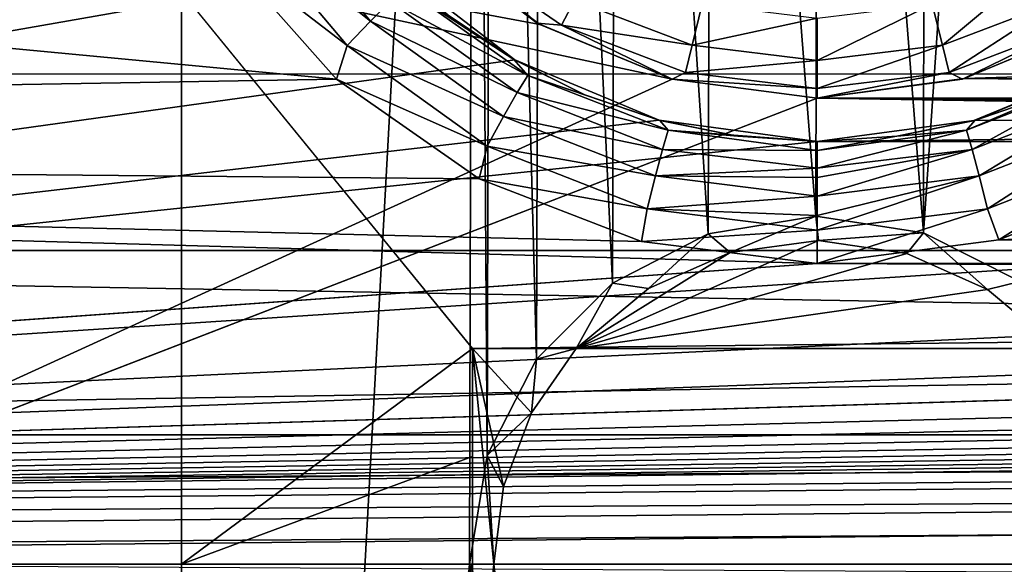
# Model space of a CAD drawing. Header units: metres. Extents: x -95 to 103, y -12 to 12.
# Tile 59 of 256: x -86.05 to -83.77, y 0 to 1.26. Entities that reach past the tile are written whole.
import ezdxf

# ---------------------------------------------------------------- set-up
doc = ezdxf.new("R2010")
doc.units = ezdxf.units.M
doc.layers.add('solid_P74500', color=7, linetype='CONTINUOUS')
doc.layers.add('solid_P74500_01', color=7, linetype='CONTINUOUS')

msp = doc.modelspace()

# ---------------------------------------------------------------- linework, layer by layer
at = {"layer": 'solid_P74500'}
for points in [[(-85.675003, 7.792304, -4.2), (-85.675003, -7.792304, -1.8), (-85.675003, 7.619055, -4.2)], [(-85.675003, 7.792304, -4.2), (-85.675003, 7.792304, -1.8), (-85.675003, -7.792304, -1.8)], [(-84.994942, 4.65, -1.8), (-85.675003, -7.792304, -1.8), (-85.675003, 7.792304, -1.8)], [(-85.675003, 7.619055, -4.2), (-85.675003, -7.792304, -1.8), (-85.675003, 6.889007, -5.312863)], [(-85.675003, 6.889007, -5.312863), (-85.675003, -7.792304, -1.8), (-85.675003, 6.005326, -6.294441)], [(-85.675003, 6.005326, -6.294441), (-85.675003, -7.792304, -1.8), (-85.675003, 4.981923, -7.132235)], [(-85.675003, 4.981923, -7.132235), (-85.675003, -7.792304, -1.8), (-85.675003, 3.840867, -7.806155)], [(-85.006721, 0, -1.8), (-85.675003, -7.792304, -1.8), (-84.994942, 4.65, -1.8)], [(-84.966034, 0.252288, -1.8), (-85.006721, 0, -1.8), (-84.994942, 4.65, -1.8)], [(-84.966034, 0.252288, -1.8), (-84.994942, 4.65, -1.8), (-84.954506, 4.400194, -1.8)], [(-84.851532, 0.475095, -1.8), (-84.966034, 0.252288, -1.8), (-84.954506, 4.400194, -1.8)], [(-84.851532, 0.475095, -1.8), (-84.954506, 4.400194, -1.8), (-84.839775, 4.178985, -1.8)], [(-84.675194, 0.651567, -1.8), (-84.851532, 0.475095, -1.8), (-84.839775, 4.178985, -1.8)], [(-84.675194, 0.651567, -1.8), (-84.839775, 4.178985, -1.8), (-84.663666, 4.004628, -1.8)], [(-84.452858, 0.765777, -1.8), (-84.675194, 0.651567, -1.8), (-84.663666, 4.004628, -1.8)], [(-84.452858, 0.765777, -1.8), (-84.663666, 4.004628, -1.8), (-84.442993, 3.893337, -1.8)], [(-83.9534, 0.767877, -1.8), (-83.950836, 3.895406, -1.8), (-83.731743, 4.007948, -1.8)], [(-83.729462, 0.654936, -1.8), (-83.9534, 0.767877, -1.8), (-83.731743, 4.007948, -1.8)], [(-84.203156, 0.806697, -1.8), (-84.452858, 0.765777, -1.8), (-84.442993, 3.893337, -1.8)], [(-84.203156, 0.806697, -1.8), (-84.442993, 3.893337, -1.8), (-84.196892, 3.855084, -1.8)], [(-83.9534, 0.767877, -1.8), (-84.196892, 3.855084, -1.8), (-83.950836, 3.895406, -1.8)], [(-85.675003, 3.840867, -7.806155), (-85.675003, -7.792304, -1.8), (-85.675003, 2.613127, -8.297921)], [(-83.9534, 0.767877, -1.8), (-84.203156, 0.806697, -1.8), (-84.196892, 3.855084, -1.8)], [(-42.130733, -2.890517, 0.5), (-88, 3.55, 0.5), (-88, -3.55, 0.5)], [(-42.494564, -2.812256, 0.5), (-88, 3.55, 0.5), (-42.130733, -2.890517, 0.5)], [(-43.5, -1.396225, 0.5), (-43.5, 1.396225, 0.5), (-88, 3.55, 0.5)], [(-43.453735, -1.765533, 0.5), (-43.5, -1.396225, 0.5), (-88, 3.55, 0.5)], [(-43.31942, -2.109326, 0.5), (-43.453735, -1.765533, 0.5), (-88, 3.55, 0.5)], [(-43.105709, -2.409473, 0.5), (-43.31942, -2.109326, 0.5), (-88, 3.55, 0.5)], [(-42.825325, -2.648513, 0.5), (-43.105709, -2.409473, 0.5), (-88, 3.55, 0.5)], [(-42.494564, -2.812256, 0.5), (-42.825325, -2.648513, 0.5), (-88, 3.55, 0.5)], [(-85.675003, 2.613127, -8.297921), (-85.675003, -7.792304, -1.8), (-85.675003, 1.326951, -8.597916)], [(92.5, 1.230983, 12.439234), (92.5, 2.45, 12.257548), (-94.018356, 2.100752, 12.322209)], [(-8.2, 0.726812, 9.37156), (-90.699997, 0.726812, 9.37156), (-90.699997, 2.162539, 9.147798)], [(-8.2, 0.726812, 9.37156), (-90.699997, 2.162539, 9.147798), (-8.2, 2.162539, 9.147798)], [(92.5, 1.230983, 12.439234), (-94.018356, 2.100752, 12.322209), (-94.018356, 1.131346, 12.448697)], [(-85.314949, 1.123883, -12.449373), (-94.018356, 0.976875, -12.46177), (-94.018356, 1.947775, -12.347315)], [(-85.585335, 1.429255, -12.41802), (-85.314949, 1.123883, -12.449373), (-94.018356, 1.947775, -12.347315)], [(-92.5, 1.797969, 11.358385), (-17, 0.3, 11.496086), (-90.699997, 0.3, 11.496086)], [(-92.5, 1.797969, 11.358385), (89.300003, 1.232091, 11.4338), (-17, 0.3, 11.496086)], [(-85.413467, 1.68181, -11.376358), (-92.5, 1.797969, -11.358385), (-92.5, 0.112291, -11.499452)], [(-85.189865, 1.390416, -11.415636), (-85.413467, 1.68181, -11.376358), (-92.5, 0.112291, -11.499452)], [(-84.536232, 1.124511, -9.835928), (-87, 0, -9.9), (-87, 1.65327, -9.760979)], [(-84.843704, 1.250829, -9.820663), (-84.536232, 1.124511, -9.835928), (-87, 1.65327, -9.760979)], [(-85.109528, 1.451621, -9.792997), (-84.843704, 1.250829, -9.820663), (-87, 1.65327, -9.760979)], [(-90.699997, 0.3, 10.995909), (-13, 0.3, 10.995909), (-13, 1.617046, 10.880494)], [(-90.699997, 1.617044, 10.880484), (-90.699997, 0.3, 10.995909), (-13, 1.617046, 10.880494)], [(-85.48111, 1.549147, -12.359338), (-85.236221, 1.258679, -12.392918), (-85.548454, 1.508634, -12.398865)], [(-85.190727, 1.3033, -12.332223), (-85.236221, 1.258679, -12.392918), (-85.48111, 1.549147, -12.359338)], [(-85.548454, 1.508634, -12.398865), (-85.290733, 1.202161, -12.432561), (-85.585335, 1.429255, -12.41802)], [(-85.236221, 1.258679, -12.392918), (-85.290733, 1.202161, -12.432561), (-85.548454, 1.508634, -12.398865)], [(-84.849998, 1.254167, -12.7), (-85.109528, 1.451621, -9.792997), (-85.11924, 1.460761, -12.7)], [(-85.046974, 1.423962, -12.814588), (-84.849998, 1.254167, -12.7), (-85.11924, 1.460761, -12.7)], [(-84.849998, 1.254167, -12.7), (-84.843704, 1.250829, -9.820663), (-85.109528, 1.451621, -9.792997)], [(-85.290733, 1.202161, -12.432561), (-85.314949, 1.123883, -12.449373), (-85.585335, 1.429255, -12.41802)], [(-85.046974, 1.423962, -12.814588), (-84.793571, 1.249048, -12.814588), (-84.849998, 1.254167, -12.7)], [(-84.763344, 1.306637, -12.912048), (-84.793571, 1.249048, -12.814588), (-85.046974, 1.423962, -12.814588)], [(-84.901657, 1.168839, -11.440447), (-85.189865, 1.390416, -11.415636), (-92.5, 0.112291, -11.499452)], [(-85.055908, 1.272112, -12.156169), (-85.189865, 1.390416, -11.415636), (-84.901657, 1.168839, -11.440447)], [(-83.909897, 1.203009, -12.912048), (-83.933212, 1.297589, -12.977164), (-83.681923, 1.392889, -12.977164)], [(-83.636658, 1.306637, -12.912048), (-83.909897, 1.203009, -12.912048), (-83.681923, 1.392889, -12.977164)], [(-85, 0.5, -8.68562), (-14.325, 1.327031, -8.597901), (-85.675003, 1.326951, -8.597916)], [(-85.675003, 1.326951, -8.597916), (-85.675003, -7.792304, -1.8), (-85.675003, 0, -8.7)], [(-85, 0.5, -8.68562), (-85.675003, 1.326951, -8.597916), (-85.675003, 0, -8.7)], [(-85.155792, 1.334052, -12.247507), (-84.871384, 1.132338, -12.267323), (-85.190727, 1.3033, -12.332223)], [(-85.155792, 1.334052, -12.247507), (-85.055908, 1.272112, -12.156169), (-84.903587, 1.169642, -12.166055)], [(-85.155792, 1.334052, -12.247507), (-84.903587, 1.169642, -12.166055), (-84.871384, 1.132338, -12.267323)], [(-85, 0.5, -8.68562), (-15, 0.5, -8.68562), (-14.325, 1.327031, -8.597901)], [(-85.190727, 1.3033, -12.332223), (-84.89576, 1.092932, -12.352147), (-85.236221, 1.258679, -12.392918)], [(-84.871384, 1.132338, -12.267323), (-84.89576, 1.092932, -12.352147), (-85.190727, 1.3033, -12.332223)], [(-84.763344, 1.306637, -12.912048), (-84.490105, 1.203009, -12.912048), (-84.793571, 1.249048, -12.814588)], [(-84.763344, 1.306637, -12.912048), (-84.466789, 1.297589, -12.977164), (-84.490105, 1.203009, -12.912048)], [(-83.894333, 1.139861, -12.814588), (-83.909897, 1.203009, -12.912048), (-83.636658, 1.306637, -12.912048)], [(-83.60643, 1.249048, -12.814588), (-83.894333, 1.139861, -12.814588), (-83.636658, 1.306637, -12.912048)], [(-84.490105, 1.203009, -12.912048), (-84.466789, 1.297589, -12.977164), (-84.199997, 1.265195, -12.977164)], [(-84.199997, 1.167785, -12.912048), (-84.199997, 1.265195, -12.977164), (-83.933212, 1.297589, -12.977164)], [(-83.909897, 1.203009, -12.912048), (-84.199997, 1.167785, -12.912048), (-83.933212, 1.297589, -12.977164)], [(-85.236221, 1.258679, -12.392918), (-84.927605, 1.037827, -12.412922), (-85.290733, 1.202161, -12.432561)], [(-84.89576, 1.092932, -12.352147), (-84.927605, 1.037827, -12.412922), (-85.236221, 1.258679, -12.392918)], [(-84.903587, 1.169642, -12.166055), (-85.055908, 1.272112, -12.156169), (-84.901657, 1.168839, -11.440447)], [(-84.490105, 1.203009, -12.912048), (-84.199997, 1.265195, -12.977164), (-84.199997, 1.167785, -12.912048)], [(-84.536469, 1.124296, -12.7), (-84.843704, 1.250829, -9.820663), (-84.849998, 1.254167, -12.7)], [(-84.793571, 1.249048, -12.814588), (-84.536469, 1.124296, -12.7), (-84.849998, 1.254167, -12.7)], [(-84.536469, 1.124296, -12.7), (-84.536232, 1.124511, -9.835928), (-84.843704, 1.250829, -9.820663)], [(-84.793571, 1.249048, -12.814588), (-84.505669, 1.139861, -12.814588), (-84.536469, 1.124296, -12.7)], [(-84.490105, 1.203009, -12.912048), (-84.505669, 1.139861, -12.814588), (-84.793571, 1.249048, -12.814588)], [(-83.863533, 1.124296, -12.7), (-83.894333, 1.139861, -12.814588), (-83.60643, 1.249048, -12.814588)], [(-83.550003, 1.254167, -12.7), (-83.85955, 1.125687, -9.835793), (-83.863533, 1.124296, -12.7)], [(-83.550003, 1.254167, -12.7), (-83.863533, 1.124296, -12.7), (-83.60643, 1.249048, -12.814588)], [(-79.843704, 1.250829, -9.820663), (-83.85955, 1.125687, -9.835793), (-83.549072, 1.254951, -9.820137)], [(-83.550003, 1.254167, -12.7), (-83.549072, 1.254951, -9.820137), (-83.85955, 1.125687, -9.835793)], [(-79.843704, 1.250829, -9.820663), (-79.536232, 1.124511, -9.835928), (-83.85955, 1.125687, -9.835793)], [(92.5, 1.230983, 12.439234), (-94.018356, 0.077512, 12.49976), (-94.018356, 0, 12.5)], [(89.300003, 0, 12.5), (92.5, 1.230983, 12.439234), (-94.018356, 0, 12.5)], [(92.5, 1.230983, 12.439234), (-94.018356, 0.155021, 12.499039), (-94.018356, 0.077512, 12.49976)], [(92.5, 1.230983, 12.439234), (-94.018356, 1.131346, 12.448697), (-94.018356, 0.155021, 12.499039)], [(-85.290733, 1.202161, -12.432561), (-84.965828, 0.969272, -12.45262), (-85.314949, 1.123883, -12.449373)], [(-84.927605, 1.037827, -12.412922), (-84.965828, 0.969272, -12.45262), (-85.290733, 1.202161, -12.432561)], [(-84.490105, 1.203009, -12.912048), (-84.199997, 1.167785, -12.912048), (-84.505669, 1.139861, -12.814588)], [(-84.199997, 1.102746, -12.814588), (-84.199997, 1.167785, -12.912048), (-83.909897, 1.203009, -12.912048)], [(-83.894333, 1.139861, -12.814588), (-84.199997, 1.102746, -12.814588), (-83.909897, 1.203009, -12.912048)], [(-84.566917, 1.029274, -11.453846), (-84.901657, 1.168839, -11.440447), (-92.5, 0.112291, -11.499452)], [(-84.738998, 1.087915, -12.172935), (-84.903587, 1.169642, -12.166055), (-84.901657, 1.168839, -11.440447)], [(-84.871384, 1.132338, -12.267323), (-84.903587, 1.169642, -12.166055), (-84.738998, 1.087915, -12.172935)], [(-84.738998, 1.087915, -12.172935), (-84.901657, 1.168839, -11.440447), (-84.566917, 1.029274, -11.453846)], [(-84.505669, 1.139861, -12.814588), (-84.199997, 1.167785, -12.912048), (-84.199997, 1.102746, -12.814588)], [(-79.566917, 1.029274, -11.453846), (-83.504288, 1.165409, -11.440796), (-83.836571, 1.028294, -11.453935)], [(-83.834366, 1.028589, -12.177907), (-83.836571, 1.028294, -11.453935), (-83.504288, 1.165409, -11.440796)], [(-83.834366, 1.028589, -12.177907), (-83.504288, 1.165409, -11.440796), (-83.659698, 1.088462, -12.172873)], [(-85.314949, 1.123883, -12.449373), (-84.983879, 0.893148, -12.468051), (-94.018356, 0.976875, -12.46177)], [(-84.536232, 1.124511, -9.835928), (-84.199997, 1.08, -9.840915), (-87, 0, -9.9)], [(-84.965828, 0.969272, -12.45262), (-84.983879, 0.893148, -12.468051), (-85.314949, 1.123883, -12.449373)], [(-84.871384, 1.132338, -12.267323), (-84.546219, 1.006076, -12.277313), (-84.89576, 1.092932, -12.352147)], [(-84.871384, 1.132338, -12.267323), (-84.738998, 1.087915, -12.172935), (-84.564842, 1.028375, -12.177934)], [(-84.871384, 1.132338, -12.267323), (-84.564842, 1.028375, -12.177934), (-84.546219, 1.006076, -12.277313)], [(-84.505669, 1.139861, -12.814588), (-84.199997, 1.102746, -12.814588), (-84.536469, 1.124296, -12.7)], [(-84.536469, 1.124296, -12.7), (-84.199997, 1.08, -12.7), (-84.536232, 1.124511, -9.835928)], [(-84.536469, 1.124296, -12.7), (-84.199997, 1.102746, -12.814588), (-84.199997, 1.08, -12.7)], [(-84.199997, 1.08, -12.7), (-84.199997, 1.08, -9.840915), (-84.536232, 1.124511, -9.835928)], [(-84.199997, 1.08, -12.7), (-84.199997, 1.102746, -12.814588), (-83.894333, 1.139861, -12.814588)], [(-83.863533, 1.124296, -12.7), (-84.199997, 1.08, -12.7), (-83.894333, 1.139861, -12.814588)], [(-79.199997, 1.08, -9.840915), (-84.199997, 1.08, -9.840915), (-83.85955, 1.125687, -9.835793)], [(-83.863533, 1.124296, -12.7), (-83.85955, 1.125687, -9.835793), (-84.199997, 1.08, -9.840915)], [(-83.863533, 1.124296, -12.7), (-84.199997, 1.08, -9.840915), (-84.199997, 1.08, -12.7)], [(-79.536232, 1.124511, -9.835928), (-79.199997, 1.08, -9.840915), (-83.85955, 1.125687, -9.835793)], [(-83.528473, 1.132365, -12.267332), (-83.8536, 1.006104, -12.277341), (-83.659698, 1.088462, -12.172873)], [(-83.841125, 0.961529, -12.362223), (-83.8536, 1.006104, -12.277341), (-83.528473, 1.132365, -12.267332)], [(-83.504082, 1.092943, -12.352169), (-83.841125, 0.961529, -12.362223), (-83.528473, 1.132365, -12.267332)], [(-18, 0, -9.9), (-87, 0, -9.9), (-84.199997, 1.08, -9.840915)], [(-84.89576, 1.092932, -12.352147), (-84.558678, 0.961522, -12.362175), (-84.927605, 1.037827, -12.412922)], [(-84.546219, 1.006076, -12.277313), (-84.558678, 0.961522, -12.362175), (-84.89576, 1.092932, -12.352147)], [(-84.564842, 1.028375, -12.177934), (-84.738998, 1.087915, -12.172935), (-84.566917, 1.029274, -11.453846)], [(-16.5, 0.749966, -9.871553), (-84.199997, 1.08, -9.840915), (-79.199997, 1.08, -9.840915)], [(-18, 0.37527, -9.892885), (-18, 0, -9.9), (-84.199997, 1.08, -9.840915)], [(-18, 0.75, -9.871551), (-18, 0.37527, -9.892885), (-84.199997, 1.08, -9.840915)], [(-16.5, 0.749966, -9.871553), (-18, 0.75, -9.871551), (-84.199997, 1.08, -9.840915)], [(-83.8536, 1.006104, -12.277341), (-83.834366, 1.028589, -12.177907), (-83.659698, 1.088462, -12.172873)], [(-83.824768, 0.900027, -12.423026), (-83.841125, 0.961529, -12.362223), (-83.504082, 1.092943, -12.352169)], [(-83.472229, 1.037824, -12.412939), (-83.824768, 0.900027, -12.423026), (-83.504082, 1.092943, -12.352169)], [(-84.199997, 0.98, -11.458167), (-84.566917, 1.029274, -11.453846), (-92.5, 0.112291, -11.499452)], [(-84.927605, 1.037827, -12.412922), (-84.57502, 0.900041, -12.42298), (-84.965828, 0.969272, -12.45262)], [(-84.558678, 0.961522, -12.362175), (-84.57502, 0.900041, -12.42298), (-84.927605, 1.037827, -12.412922)], [(-84.38414, 0.992162, -12.180656), (-84.566917, 1.029274, -11.453846), (-84.199997, 0.98, -11.458167)], [(-84.38414, 0.992162, -12.180656), (-84.564842, 1.028375, -12.177934), (-84.566917, 1.029274, -11.453846)], [(-84.546219, 1.006076, -12.277313), (-84.564842, 1.028375, -12.177934), (-84.38414, 0.992162, -12.180656)], [(-79.566917, 1.029274, -11.453846), (-83.836571, 1.028294, -11.453935), (-84.199997, 0.98, -11.458167)], [(-79.199997, 0.98, -11.458167), (-79.566917, 1.029274, -11.453846), (-84.199997, 0.98, -11.458167)], [(-84.199997, 0.98, -12.181037), (-84.199997, 0.98, -11.458167), (-83.836571, 1.028294, -11.453935)], [(-84.015511, 0.992209, -12.18065), (-84.199997, 0.98, -12.181037), (-83.836571, 1.028294, -11.453935)], [(-84.015511, 0.992209, -12.18065), (-83.836571, 1.028294, -11.453935), (-83.834366, 1.028589, -12.177907)], [(-83.8536, 1.006104, -12.277341), (-84.015511, 0.992209, -12.18065), (-83.834366, 1.028589, -12.177907)], [(-83.472229, 1.037824, -12.412939), (-83.805092, 0.824025, -12.462735), (-83.824768, 0.900027, -12.423026)], [(-83.472229, 1.037824, -12.412939), (-83.43399, 0.96925, -12.452627), (-83.805092, 0.824025, -12.462735)], [(-84.546219, 1.006076, -12.277313), (-84.199997, 0.958736, -12.291951), (-84.558678, 0.961522, -12.362175)], [(-84.546219, 1.006076, -12.277313), (-84.38414, 0.992162, -12.180656), (-84.199997, 0.98, -12.181037)], [(-84.546219, 1.006076, -12.277313), (-84.199997, 0.98, -12.181037), (-84.199997, 0.958736, -12.291951)], [(-83.8536, 1.006104, -12.277341), (-84.199997, 0.917587, -12.364206), (-84.199997, 0.958736, -12.291951)], [(-83.841125, 0.961529, -12.362223), (-84.199997, 0.917587, -12.364206), (-83.8536, 1.006104, -12.277341)], [(-83.8536, 1.006104, -12.277341), (-84.199997, 0.958736, -12.291951), (-84.015511, 0.992209, -12.18065)], [(-84.199997, 0.98, -12.181037), (-84.38414, 0.992162, -12.180656), (-84.199997, 0.98, -11.458167)], [(-84.015511, 0.992209, -12.18065), (-84.199997, 0.958736, -12.291951), (-84.199997, 0.98, -12.181037)], [(-84.200005, 0.69672, -12.480568), (-94.018356, 0, -12.5), (-94.018356, 0.976875, -12.46177)], [(-84.607765, 0.747919, -12.477605), (-84.200005, 0.69672, -12.480568), (-94.018356, 0.976875, -12.46177)], [(-84.983879, 0.893148, -12.468051), (-84.607765, 0.747919, -12.477605), (-94.018356, 0.976875, -12.46177)], [(-79.199997, 0.98, -11.458167), (-84.199997, 0.98, -11.458167), (-92.5, 0.112291, -11.499452)], [(-74.199997, 0.98, -11.458167), (-79.199997, 0.98, -11.458167), (-92.5, 0.112291, -11.499452)], [(-69.199997, 0.98, -11.458167), (-74.199997, 0.98, -11.458167), (-92.5, 0.112291, -11.499452)], [(-64.199997, 0.98, -11.458167), (-69.199997, 0.98, -11.458167), (-92.5, 0.112291, -11.499452)], [(-59.200001, 0.98, -11.458167), (-64.199997, 0.98, -11.458167), (-92.5, 0.112291, -11.499452)], [(-54.200001, 0.98, -11.458167), (-59.200001, 0.98, -11.458167), (-92.5, 0.112291, -11.499452)], [(-49.200001, 0.98, -11.458167), (-54.200001, 0.98, -11.458167), (-92.5, 0.112291, -11.499452)], [(-44.200001, 0.98, -11.458167), (-49.200001, 0.98, -11.458167), (-92.5, 0.112291, -11.499452)], [(-39.200001, 0.98, -11.458167), (-44.200001, 0.98, -11.458167), (-92.5, 0.112291, -11.499452)], [(-34.200001, 0.98, -11.458167), (-39.200001, 0.98, -11.458167), (-92.5, 0.112291, -11.499452)], [(-29.200001, 0.98, -11.458167), (-34.200001, 0.98, -11.458167), (-92.5, 0.112291, -11.499452)], [(-24.200001, 0.98, -11.458167), (-29.200001, 0.98, -11.458167), (-92.5, 0.112291, -11.499452)], [(-19.200001, 0.98, -11.458167), (-24.200001, 0.98, -11.458167), (-92.5, 0.112291, -11.499452)], [(-84.965828, 0.969272, -12.45262), (-84.594681, 0.824065, -12.4627), (-84.983879, 0.893148, -12.468051)], [(-84.57502, 0.900041, -12.42298), (-84.594681, 0.824065, -12.4627), (-84.965828, 0.969272, -12.45262)], [(-84.558678, 0.961522, -12.362175), (-84.199997, 0.917587, -12.364206), (-84.57502, 0.900041, -12.42298)], [(-84.199997, 0.958736, -12.291951), (-84.199997, 0.917587, -12.364206), (-84.558678, 0.961522, -12.362175)], [(-83.841125, 0.961529, -12.362223), (-84.200005, 0.852716, -12.426329), (-84.199997, 0.895937, -12.389292)], [(-83.824768, 0.900027, -12.423026), (-84.200005, 0.852716, -12.426329), (-83.841125, 0.961529, -12.362223)], [(-83.841125, 0.961529, -12.362223), (-84.199997, 0.895937, -12.389292), (-84.199997, 0.917587, -12.364206)], [(-83.805092, 0.824025, -12.462735), (-83.43399, 0.96925, -12.452627), (-83.779198, 0.751536, -12.477387)], [(-83.43399, 0.96925, -12.452627), (-83.395264, 0.904334, -12.467244), (-83.779198, 0.751536, -12.477387)], [(-84.199997, 0.917587, -12.364206), (-84.199997, 0.895937, -12.389292), (-84.57502, 0.900041, -12.42298)], [(-84.594681, 0.824065, -12.4627), (-84.607765, 0.747919, -12.477605), (-84.983879, 0.893148, -12.468051)], [(-84.57502, 0.900041, -12.42298), (-84.200005, 0.852716, -12.426329), (-84.594681, 0.824065, -12.4627)], [(-84.199997, 0.895937, -12.389292), (-84.200005, 0.852716, -12.426329), (-84.57502, 0.900041, -12.42298)], [(-83.824768, 0.900027, -12.423026), (-84.200005, 0.774566, -12.465739), (-84.200005, 0.808187, -12.452267)], [(-83.824768, 0.900027, -12.423026), (-83.805092, 0.824025, -12.462735), (-84.200005, 0.774566, -12.465739)], [(-83.824768, 0.900027, -12.423026), (-84.200005, 0.808187, -12.452267), (-84.200005, 0.852716, -12.426329)], [(-79.983879, 0.893148, -12.468051), (-83.779198, 0.751536, -12.477387), (-83.395264, 0.904334, -12.467244)], [(-79.983879, 0.893148, -12.468051), (-79.607765, 0.747919, -12.477605), (-83.779198, 0.751536, -12.477387)], [(-84.200005, 0.852716, -12.426329), (-84.200005, 0.808187, -12.452267), (-84.594681, 0.824065, -12.4627)], [(-84.594681, 0.824065, -12.4627), (-84.200005, 0.774566, -12.465739), (-84.607765, 0.747919, -12.477605)], [(-84.200005, 0.808187, -12.452267), (-84.200005, 0.774566, -12.465739), (-84.594681, 0.824065, -12.4627)], [(-83.805092, 0.824025, -12.462735), (-83.779198, 0.751536, -12.477387), (-84.200005, 0.69672, -12.480568)], [(-83.805092, 0.824025, -12.462735), (-84.200005, 0.69672, -12.480568), (-84.200005, 0.774566, -12.465739)], [(-84.402336, 0.722157, -8.3), (-84.452858, 0.765777, -1.8), (-84.203156, 0.806697, -1.8)], [(-84.197517, 0.749975, -8.3), (-84.402336, 0.722157, -8.3), (-84.203156, 0.806697, -1.8)], [(-84.197517, 0.749975, -8.3), (-84.203156, 0.806697, -1.8), (-83.9534, 0.767877, -1.8)], [(-84.591667, 0.638735, -8.3), (-84.675194, 0.651567, -1.8), (-84.452858, 0.765777, -1.8)], [(-84.200005, 0.774566, -12.465739), (-84.200005, 0.69672, -12.480568), (-84.607765, 0.747919, -12.477605)], [(-84.402336, 0.722157, -8.3), (-84.591667, 0.638735, -8.3), (-84.452858, 0.765777, -1.8)], [(-83.992508, 0.720526, -8.3), (-84.197517, 0.749975, -8.3), (-83.9534, 0.767877, -1.8)], [(-83.805244, 0.636955, -8.3), (-83.992508, 0.720526, -8.3), (-83.9534, 0.767877, -1.8)], [(-83.805244, 0.636955, -8.3), (-83.9534, 0.767877, -1.8), (-83.729462, 0.654936, -1.8)], [(-84.197517, 0.749975, -8.3), (-84.759018, 0.5, -8.3), (-84.402336, 0.722157, -8.3)], [(-83.992508, 0.720526, -8.3), (-84.759018, 0.5, -8.3), (-84.197517, 0.749975, -8.3)], [(-79.200005, 0.69672, -12.480568), (-84.200005, 0.69672, -12.480568), (-83.779198, 0.751536, -12.477387)], [(-79.607765, 0.747919, -12.477605), (-79.200005, 0.69672, -12.480568), (-83.779198, 0.751536, -12.477387)], [(-8.2, -0.726812, 9.37156), (-90.699997, -0.726812, 9.37156), (-90.699997, 0.726812, 9.37156)], [(-8.2, -0.726812, 9.37156), (-90.699997, 0.726812, 9.37156), (-8.2, 0.726812, 9.37156)], [(-84.402336, 0.722157, -8.3), (-84.759018, 0.5, -8.3), (-84.591667, 0.638735, -8.3)], [(-83.805244, 0.636955, -8.3), (-84.759018, 0.5, -8.3), (-83.992508, 0.720526, -8.3)], [(-84.200005, 0.69672, -12.480568), (92.5, 0, -12.5), (-94.018356, 0, -12.5)], [(-79.200005, 0.69672, -12.480568), (92.5, 0, -12.5), (-84.200005, 0.69672, -12.480568)], [(-84.759018, 0.5, -8.3), (-84.851532, 0.475095, -1.8), (-84.675194, 0.651567, -1.8)], [(-84.591667, 0.638735, -8.3), (-84.759018, 0.5, -8.3), (-84.675194, 0.651567, -1.8)], [(-83.805244, 0.636955, -8.3), (-83.729462, 0.654936, -1.8), (-83.640984, 0.5, -8.3)], [(-83.805244, 0.636955, -8.3), (-83.640984, 0.5, -8.3), (-84.759018, 0.5, -8.3)], [(-85, 0.250103, -8.696404), (-85, 0.5, -8.68562), (-85.675003, 0, -8.7)], [(-15, 0.5, -8.3), (-15, 0.5, -8.68562), (-85, 0.5, -8.68562)], [(-85, 0.5, -8.3), (-85, 0.5, -8.68562), (-85, 0.250103, -8.696404)], [(-16.440983, 0.5, -8.3), (-85, 0.5, -8.68562), (-17.559017, 0.5, -8.3)], [(-18.640984, 0.5, -8.3), (-17.559017, 0.5, -8.3), (-85, 0.5, -8.68562)], [(-15, 0.5, -8.3), (-85, 0.5, -8.68562), (-16.440983, 0.5, -8.3)], [(-19.759018, 0.5, -8.3), (-18.640984, 0.5, -8.3), (-85, 0.5, -8.68562)], [(-23.640984, 0.5, -8.3), (-19.759018, 0.5, -8.3), (-85, 0.5, -8.68562)], [(-24.759018, 0.5, -8.3), (-23.640984, 0.5, -8.3), (-85, 0.5, -8.68562)], [(-28.640984, 0.5, -8.3), (-24.759018, 0.5, -8.3), (-85, 0.5, -8.68562)], [(-29.759018, 0.5, -8.3), (-28.640984, 0.5, -8.3), (-85, 0.5, -8.68562)], [(-33.640984, 0.5, -8.3), (-29.759018, 0.5, -8.3), (-85, 0.5, -8.68562)], [(-34.759018, 0.5, -8.3), (-33.640984, 0.5, -8.3), (-85, 0.5, -8.68562)], [(-38.640984, 0.5, -8.3), (-34.759018, 0.5, -8.3), (-85, 0.5, -8.68562)], [(-39.759018, 0.5, -8.3), (-38.640984, 0.5, -8.3), (-85, 0.5, -8.68562)], [(-43.640984, 0.5, -8.3), (-39.759018, 0.5, -8.3), (-85, 0.5, -8.68562)], [(-44.759018, 0.5, -8.3), (-43.640984, 0.5, -8.3), (-85, 0.5, -8.68562)], [(-48.640984, 0.5, -8.3), (-44.759018, 0.5, -8.3), (-85, 0.5, -8.68562)], [(-49.759018, 0.5, -8.3), (-48.640984, 0.5, -8.3), (-85, 0.5, -8.68562)], [(-53.640984, 0.5, -8.3), (-49.759018, 0.5, -8.3), (-85, 0.5, -8.68562)], [(-54.759018, 0.5, -8.3), (-53.640984, 0.5, -8.3), (-85, 0.5, -8.68562)], [(-58.640984, 0.5, -8.3), (-54.759018, 0.5, -8.3), (-85, 0.5, -8.68562)], [(-59.759018, 0.5, -8.3), (-58.640984, 0.5, -8.3), (-85, 0.5, -8.68562)], [(-63.640984, 0.5, -8.3), (-59.759018, 0.5, -8.3), (-85, 0.5, -8.68562)], [(-64.759018, 0.5, -8.3), (-63.640984, 0.5, -8.3), (-85, 0.5, -8.68562)], [(-68.640984, 0.5, -8.3), (-64.759018, 0.5, -8.3), (-85, 0.5, -8.68562)], [(-69.759018, 0.5, -8.3), (-68.640984, 0.5, -8.3), (-85, 0.5, -8.68562)], [(-73.640984, 0.5, -8.3), (-69.759018, 0.5, -8.3), (-85, 0.5, -8.68562)], [(-74.759018, 0.5, -8.3), (-73.640984, 0.5, -8.3), (-85, 0.5, -8.68562)], [(-78.640984, 0.5, -8.3), (-74.759018, 0.5, -8.3), (-85, 0.5, -8.68562)], [(-79.759018, 0.5, -8.3), (-78.640984, 0.5, -8.3), (-85, 0.5, -8.68562)], [(-83.640984, 0.5, -8.3), (-79.759018, 0.5, -8.3), (-85, 0.5, -8.68562)], [(-84.759018, 0.5, -8.3), (-83.640984, 0.5, -8.3), (-85, 0.5, -8.68562)], [(-85, 0.5, -8.3), (-84.759018, 0.5, -8.3), (-85, 0.5, -8.68562)], [(-85, 0.5, -8.3), (-85, 0.250103, -8.696404), (-85, 0, -8.7)], [(-85, 0.5, -8.3), (-85, 0, -8.7), (-85, -0.250103, -8.696404)], [(-85, 0.5, -8.3), (-85, -0.250103, -8.696404), (-85, -0.5, -8.68562)], [(-85, -0.5, -8.3), (-85, 0.5, -8.3), (-85, -0.5, -8.68562)], [(-84.862976, 0.35065, -8.3), (-84.759018, 0.5, -8.3), (-85, 0.5, -8.3)], [(-84.949997, 0, -8.3), (-85, 0.5, -8.3), (-85, -0.5, -8.3)], [(-84.927925, 0.180628, -8.3), (-84.862976, 0.35065, -8.3), (-85, 0.5, -8.3)], [(-84.949997, 0, -8.3), (-84.927925, 0.180628, -8.3), (-85, 0.5, -8.3)], [(-84.862976, 0.35065, -8.3), (-84.851532, 0.475095, -1.8), (-84.759018, 0.5, -8.3)], [(-84.862976, 0.35065, -8.3), (-84.966034, 0.252288, -1.8), (-84.851532, 0.475095, -1.8)], [(-84.927925, 0.180628, -8.3), (-84.966034, 0.252288, -1.8), (-84.862976, 0.35065, -8.3)], [(-90.699997, 0.3, 11.396052), (-90.699997, 0.3, 11.496086), (-17, 0.3, 11.496086)], [(-90.699997, 0.3, 10.995909), (-17, 0.3, 11.496086), (-13, 0.3, 10.995909)], [(-90.699997, 0.3, 10.995909), (-90.699997, 0.3, 11.396052), (-17, 0.3, 11.496086)], [(-84.949997, 0, -8.3), (-85.006721, 0, -1.8), (-84.966034, 0.252288, -1.8)], [(-84.949997, 0, -8.3), (-84.966034, 0.252288, -1.8), (-84.927925, 0.180628, -8.3)], [(-85, 0, -8.7), (-85, 0.250103, -8.696404), (-85.675003, 0, -8.7)], [(-94.018356, -1.947775, 12.347315), (89.300003, 0, 12.5), (-94.018356, 0, 12.5)], [(-19.199999, -0.69672, -12.480568), (-94.018356, -0.077512, -12.49976), (-94.018356, 0, -12.5)], [(-90.699997, -0.056146, -11.499863), (92.5, 0, -11.5), (-90.699997, 0, -11.5)], [(-90.699997, -0.112291, -11.499452), (92.5, 0, -11.5), (-90.699997, -0.056146, -11.499863)], [(-84.199997, -0.98, -11.458167), (92.5, 0, -11.5), (-90.699997, -0.112291, -11.499452)], [(-18, 0, -9.9), (-18, -0.37527, -9.892885), (-87, 0, -9.9)], [(-85.675003, 0, -8.7), (-85.675003, -7.792304, -1.8), (-85.675003, -1.327031, -8.597901)], [(-85.006721, 0, -1.8), (-84.994942, -4.65, -1.8), (-85.675003, -7.792304, -1.8)], [(-85, 0, -8.7), (-85.675003, 0, -8.7), (-85.675003, -1.327031, -8.597901)], [(-85, -0.250103, -8.696404), (-85, 0, -8.7), (-85.675003, -1.327031, -8.597901)], [(-84.965683, -0.253508, -1.8), (-84.994942, -4.65, -1.8), (-85.006721, 0, -1.8)], [(-84.927925, -0.180628, -8.3), (-84.965683, -0.253508, -1.8), (-85.006721, 0, -1.8)], [(-84.927925, -0.180628, -8.3), (-85.006721, 0, -1.8), (-84.949997, 0, -8.3)], [(-84.927925, -0.180628, -8.3), (-84.949997, 0, -8.3), (-85, -0.5, -8.3)], [(-79.199997, -0.98, -11.458167), (92.5, 0, -11.5), (-84.199997, -0.98, -11.458167)]]:
    msp.add_3dface(points, dxfattribs=at)
at = {"layer": 'solid_P74500_01'}
for points in [[(-92.5, 1.797969, 11.358385), (89.300003, 2.45, 11.235991), (89.300003, 1.232091, 11.4338)], [(-92.5, 0.112291, -11.499452), (-90.699997, 0.112291, -11.499452), (92.5, 1.76526, -11.363467)], [(-19.200001, 0.98, -11.458167), (-92.5, 0.112291, -11.499452), (92.5, 1.76526, -11.363467)], [(-90.699997, 0, -11.5), (92.5, 0, -11.5), (92.5, 1.76526, -11.363467)], [(-90.699997, 0.056146, -11.499863), (-90.699997, 0, -11.5), (92.5, 1.76526, -11.363467)], [(-90.699997, 0.112291, -11.499452), (-90.699997, 0.056146, -11.499863), (92.5, 1.76526, -11.363467)], [(-19.199999, -0.69672, -12.480568), (-94.018356, 0, -12.5), (92.5, 0, -12.5)], [(-94.018356, -1.947775, 12.347315), (89.300003, -1.230984, 12.43924), (89.300003, 0, 12.5)]]:
    msp.add_3dface(points, dxfattribs=at)

doc.saveas('drawing.dxf')
